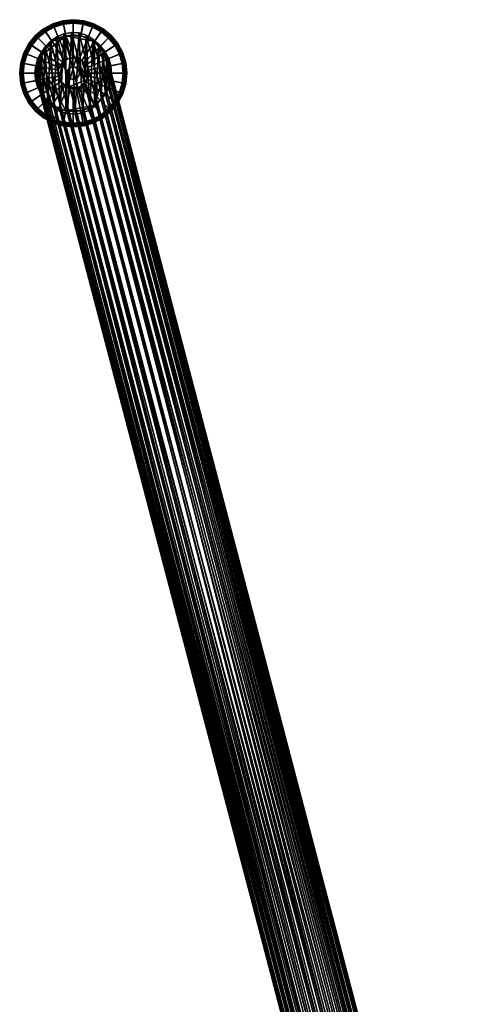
# Model space of a CAD drawing. Header units: millimetres. Extents: x -735 to 735, y -989 to 989.
# Tile 209 of 256: x -735 to -444, y 346 to 989. Entities that reach past the tile are written whole.
import ezdxf

# ---------------------------------------------------------------- set-up
doc = ezdxf.new("R2010")
doc.units = ezdxf.units.MM
doc.layers.add('kostra', color=7, linetype='Continuous')

msp = doc.modelspace()

# ---------------------------------------------------------------- meshes
at = {"layer": 'kostra'}
mesh = msp.add_polyface(dxfattribs=at)
corners = [(-713.92, 974.79), (-709.59, 977.1), (-704.9, 978.52), (-695.15, 978.52), (-700.03, 979), (-704.9, 978.52, 3), (-700.03, 979, 3), (-700.03, 979), (-704.9, 978.52), (-709.59, 977.1, 3), (-709.59, 977.1), (-713.92, 974.79, 3), (-713.92, 974.79), (-717.71, 971.68, 3), (-717.71, 971.68), (-706.39, 985.99, 3), (-700.03, 986.61, 3), (-700.03, 979, 3), (-704.9, 978.52, 3), (-706.54, 986.76, 3.13), (-700.03, 987.4, 3.13), (-706.69, 987.48, 3.55), (-700.03, 988.13, 3.55), (-706.79, 988.01, 4.19), (-700.03, 988.68, 4.19), (-706.85, 988.29, 4.93), (-700.03, 988.96, 4.93), (-706.85, 988.3, 5.73), (-700.03, 988.98, 5.73), (-706.8, 988.04, 6.53), (-700.03, 988.71, 6.53), (-706.7, 987.52, 7.19), (-700.03, 988.18, 7.19), (-706.56, 986.86, 7.6), (-700.03, 987.5, 7.6), (-701.98, 963.81, 17), (-700.03, 964, 17), (-712.51, 984.13, 3), (-709.59, 977.1, 3), (-712.81, 984.86, 3.13), (-713.09, 985.54, 3.55), (-713.3, 986.04, 4.19), (-713.41, 986.3, 4.93), (-713.41, 986.31, 5.73), (-713.31, 986.07, 6.53), (-713.11, 985.58, 7.19), (-712.85, 984.95, 7.6), (-703.85, 963.24, 17), (-718.15, 981.12, 3), (-713.92, 974.79, 3), (-718.58, 981.77, 3.13), (-718.99, 982.38, 3.55), (-719.29, 982.83, 4.19), (-719.45, 983.07, 4.93), (-719.46, 983.08, 5.73), (-719.31, 982.86, 6.53), (-719.02, 982.42, 7.19), (-718.64, 981.85, 7.6), (-705.58, 962.31, 17), (-723.09, 977.06, 3), (-717.71, 971.68, 3), (-723.64, 977.62, 3.13), (-724.16, 978.14, 3.55), (-724.55, 978.52, 4.19), (-724.75, 978.72, 4.93), (-724.76, 978.73, 5.73), (-724.57, 978.54, 6.53), (-724.2, 978.17, 7.19), (-723.72, 977.69, 7.6), (-727.15, 972.12, 3), (-720.81, 967.89, 3), (-727.8, 972.55, 3.13), (-728.41, 972.96, 3.55), (-728.86, 973.27, 4.19), (-729.09, 973.42, 4.93), (-729.11, 973.43, 5.73), (-728.89, 973.28, 6.53), (-728.45, 972.99, 7.19), (-727.88, 972.61, 7.6)]
mesh.append_faces([[corners[k] for k in face] for face in [(0, 1, 2, 2), (3, 2, 4, 4), (5, 6, 7, 8), (9, 5, 8, 10), (11, 9, 10, 12), (13, 11, 12, 14), (15, 16, 17, 18), (19, 20, 16, 15), (21, 22, 20, 19), (23, 24, 22, 21), (25, 26, 24, 23), (27, 28, 26, 25), (29, 30, 28, 27), (31, 32, 30, 29), (33, 34, 32, 31), (35, 36, 34, 33), (37, 15, 18, 38), (39, 19, 15, 37), (40, 21, 19, 39), (41, 23, 21, 40), (42, 25, 23, 41), (43, 27, 25, 42), (44, 29, 27, 43), (45, 31, 29, 44), (46, 33, 31, 45), (47, 35, 33, 46), (48, 37, 38, 49), (50, 39, 37, 48), (51, 40, 39, 50), (52, 41, 40, 51), (53, 42, 41, 52), (54, 43, 42, 53), (55, 44, 43, 54), (56, 45, 44, 55), (57, 46, 45, 56), (58, 47, 46, 57), (59, 48, 49, 60), (61, 50, 48, 59), (62, 51, 50, 61), (63, 52, 51, 62), (64, 53, 52, 63), (65, 54, 53, 64), (66, 55, 54, 65), (67, 56, 55, 66), (68, 57, 56, 67), (69, 59, 60, 70), (71, 61, 59, 69), (72, 62, 61, 71), (73, 63, 62, 72), (74, 64, 63, 73), (75, 65, 64, 74), (76, 66, 65, 75), (77, 67, 66, 76), (78, 68, 67, 77)]])
mesh = msp.add_polyface(dxfattribs=at)
corners = [(-695.15, 978.52), (-690.46, 977.1), (-686.14, 974.79), (-704.9, 978.52), (-686.14, 974.79, 3), (-682.35, 971.68, 3), (-682.35, 971.68), (-686.14, 974.79), (-690.46, 977.1, 3), (-690.46, 977.1), (-695.15, 978.52, 3), (-695.15, 978.52), (-700.03, 979, 3), (-700.03, 979), (-676.97, 977.06, 3), (-672.91, 972.12, 3), (-679.24, 967.89, 3), (-682.35, 971.68, 3), (-676.41, 977.62, 3.13), (-672.26, 972.55, 3.13), (-675.89, 978.14, 3.55), (-671.65, 972.96, 3.55), (-675.51, 978.52, 4.19), (-671.19, 973.27, 4.19), (-675.31, 978.72, 4.93), (-670.96, 973.42, 4.93), (-675.3, 978.73, 5.73), (-670.95, 973.43, 5.73), (-675.49, 978.54, 6.53), (-671.17, 973.28, 6.53), (-675.86, 978.17, 7.19), (-671.61, 972.99, 7.19), (-676.34, 977.69, 7.6), (-672.17, 972.61, 7.6), (-681.91, 981.12, 3), (-686.14, 974.79, 3), (-681.47, 981.77, 3.13), (-681.06, 982.38, 3.55), (-680.76, 982.83, 4.19), (-680.61, 983.07, 4.93), (-680.6, 983.08, 5.73), (-680.74, 982.86, 6.53), (-681.04, 982.42, 7.19), (-681.42, 981.85, 7.6), (-687.55, 984.13, 3), (-690.46, 977.1, 3), (-687.25, 984.86, 3.13), (-686.97, 985.54, 3.55), (-686.76, 986.04, 4.19), (-686.65, 986.3, 4.93), (-686.64, 986.31, 5.73), (-686.75, 986.07, 6.53), (-686.95, 985.58, 7.19), (-687.21, 984.95, 7.6), (-696.2, 963.24, 17), (-694.47, 962.31, 17), (-693.66, 985.99, 3), (-695.15, 978.52, 3), (-693.51, 986.76, 3.13), (-693.37, 987.48, 3.55), (-693.26, 988.01, 4.19), (-693.21, 988.29, 4.93), (-693.2, 988.3, 5.73), (-693.26, 988.04, 6.53), (-693.36, 987.52, 7.19), (-693.49, 986.86, 7.6), (-698.08, 963.81, 17), (-700.03, 986.61, 3), (-700.03, 979, 3), (-700.03, 987.4, 3.13), (-700.03, 988.13, 3.55), (-700.03, 988.68, 4.19), (-700.03, 988.96, 4.93), (-700.03, 988.98, 5.73), (-700.03, 988.71, 6.53), (-700.03, 988.18, 7.19), (-700.03, 987.5, 7.6), (-700.03, 964, 17)]
mesh.append_faces([[corners[k] for k in face] for face in [(0, 1, 2, 2), (0, 2, 3, 3), (4, 5, 6, 7), (8, 4, 7, 9), (10, 8, 9, 11), (12, 10, 11, 13), (14, 15, 16, 17), (18, 19, 15, 14), (20, 21, 19, 18), (22, 23, 21, 20), (24, 25, 23, 22), (26, 27, 25, 24), (28, 29, 27, 26), (30, 31, 29, 28), (32, 33, 31, 30), (34, 14, 17, 35), (36, 18, 14, 34), (37, 20, 18, 36), (38, 22, 20, 37), (39, 24, 22, 38), (40, 26, 24, 39), (41, 28, 26, 40), (42, 30, 28, 41), (43, 32, 30, 42), (44, 34, 35, 45), (46, 36, 34, 44), (47, 37, 36, 46), (48, 38, 37, 47), (49, 39, 38, 48), (50, 40, 39, 49), (51, 41, 40, 50), (52, 42, 41, 51), (53, 43, 42, 52), (54, 55, 43, 53), (56, 44, 45, 57), (58, 46, 44, 56), (59, 47, 46, 58), (60, 48, 47, 59), (61, 49, 48, 60), (62, 50, 49, 61), (63, 51, 50, 62), (64, 52, 51, 63), (65, 53, 52, 64), (66, 54, 53, 65), (67, 56, 57, 68), (69, 58, 56, 67), (70, 59, 58, 69), (71, 60, 59, 70), (72, 61, 60, 71), (73, 62, 61, 72), (74, 63, 62, 73), (75, 64, 63, 74), (76, 65, 64, 75), (77, 66, 65, 76)]])
mesh = msp.add_polyface(dxfattribs=at)
corners = [(-723.12, 963.57), (-725.03, 954), (-724.55, 958.88), (-720.81, 967.89), (-713.92, 974.79), (-717.71, 971.68), (-704.9, 978.52), (-701.98, 963.81, 17), (-703.85, 944.76, 17), (-698.08, 963.81, 17), (-709.27, 950.17, 17), (-709.84, 955.95, 17), (-710.03, 954, 17), (-703.85, 963.24, 17), (-705.58, 962.31, 17), (-700.03, 964, 17), (-707.1, 961.07, 17), (-709.27, 957.83, 17), (-708.34, 959.56, 17), (-720.81, 967.89, 3), (-717.71, 971.68, 3), (-717.71, 971.68), (-720.81, 967.89), (-723.12, 963.57, 3), (-723.12, 963.57), (-724.55, 958.88, 3), (-724.55, 958.88), (-725.03, 954, 3), (-725.03, 954), (-707.1, 961.07, 17), (-705.58, 962.31, 17), (-718.64, 981.85, 7.6), (-723.72, 977.69, 7.6), (-708.34, 959.56, 17), (-727.88, 972.61, 7.6), (-730.16, 966.48, 3), (-727.15, 972.12, 3), (-720.81, 967.89, 3), (-723.12, 963.57, 3), (-730.88, 966.78, 3.13), (-727.8, 972.55, 3.13), (-731.56, 967.06, 3.55), (-728.41, 972.96, 3.55), (-732.07, 967.27, 4.19), (-728.86, 973.27, 4.19), (-732.32, 967.38, 4.93), (-729.09, 973.42, 4.93), (-732.34, 967.38, 5.73), (-729.11, 973.43, 5.73), (-732.09, 967.28, 6.53), (-728.89, 973.28, 6.53), (-731.6, 967.08, 7.19), (-728.45, 972.99, 7.19), (-730.98, 966.82, 7.6), (-709.27, 957.83, 17), (-732.02, 960.36, 3), (-724.55, 958.88, 3), (-732.78, 960.52, 3.13), (-733.51, 960.66, 3.55), (-734.04, 960.77, 4.19), (-734.31, 960.82, 4.93), (-734.33, 960.82, 5.73), (-734.07, 960.77, 6.53), (-733.55, 960.67, 7.19), (-732.88, 960.54, 7.6), (-709.84, 955.95, 17), (-732.64, 954, 3), (-725.03, 954, 3), (-733.43, 954, 3.13), (-734.16, 954, 3.55), (-734.71, 954, 4.19), (-734.98, 954, 4.93), (-735, 954, 5.73), (-734.74, 954, 6.53), (-734.21, 954, 7.19), (-733.53, 954, 7.6), (-710.03, 954, 17), (-701.56, 957.7, 22), (-700.03, 958, 22), (-700.03, 958, 17), (-701.56, 957.7, 17), (-702.86, 956.83, 22), (-702.86, 956.83, 17), (-703.72, 955.53, 22), (-703.72, 955.53, 17), (-704.03, 954, 22), (-704.03, 954, 17)]
mesh.append_faces([[corners[k] for k in face] for face in [(0, 1, 2, 2), (0, 3, 4, 4), (4, 3, 5, 5), (4, 6, 0, 0), (7, 8, 9, 9), (10, 11, 12, 12), (7, 13, 14, 14), (14, 8, 7, 7), (7, 9, 15, 15), (16, 17, 11, 11), (17, 16, 18, 18), (16, 10, 14, 14), (10, 16, 11, 11), (19, 20, 21, 22), (23, 19, 22, 24), (25, 23, 24, 26), (27, 25, 26, 28), (29, 30, 31, 32), (33, 29, 32, 34), (35, 36, 37, 38), (39, 40, 36, 35), (41, 42, 40, 39), (43, 44, 42, 41), (45, 46, 44, 43), (47, 48, 46, 45), (49, 50, 48, 47), (51, 52, 50, 49), (53, 34, 52, 51), (54, 33, 34, 53), (55, 35, 38, 56), (57, 39, 35, 55), (58, 41, 39, 57), (59, 43, 41, 58), (60, 45, 43, 59), (61, 47, 45, 60), (62, 49, 47, 61), (63, 51, 49, 62), (64, 53, 51, 63), (65, 54, 53, 64), (66, 55, 56, 67), (68, 57, 55, 66), (69, 58, 57, 68), (70, 59, 58, 69), (71, 60, 59, 70), (72, 61, 60, 71), (73, 62, 61, 72), (74, 63, 62, 73), (75, 64, 63, 74), (76, 65, 64, 75), (77, 78, 79, 80), (81, 77, 80, 82), (83, 81, 82, 84), (85, 83, 84, 86)]])
mesh = msp.add_polyface(dxfattribs=at)
corners = [(-713.92, 933.21), (-717.71, 936.32), (-720.81, 940.11), (-704.9, 929.48), (-723.12, 963.57), (-709.59, 930.9), (-704.9, 978.52), (-695.15, 929.48), (-700.03, 929), (-703.85, 944.76, 17), (-707.1, 946.93, 17), (-705.58, 945.69, 17), (-708.34, 948.44, 17), (-705.58, 962.31, 17), (-709.27, 950.17, 17), (-710.03, 954, 17), (-709.84, 952.05, 17), (-701.98, 944.19, 17), (-700.03, 944, 17), (-717.71, 936.32, 3), (-720.81, 940.11, 3), (-720.81, 940.11), (-717.71, 936.32), (-713.92, 933.21, 3), (-713.92, 933.21), (-709.59, 930.9, 3), (-709.59, 930.9), (-704.9, 929.48, 3), (-704.9, 929.48), (-700.03, 929, 3), (-700.03, 929), (-708.34, 948.44, 17), (-709.27, 950.17, 17), (-730.98, 941.18, 7.6), (-727.88, 935.39, 7.6), (-707.1, 946.93, 17), (-723.72, 930.31, 7.6), (-718.15, 926.88, 3), (-723.09, 930.94, 3), (-717.71, 936.32, 3), (-713.92, 933.21, 3), (-705.58, 945.69, 17), (-718.64, 926.15, 7.6), (-712.51, 923.87, 3), (-709.59, 930.9, 3), (-712.81, 923.14, 3.13), (-718.58, 926.23, 3.13), (-713.09, 922.46, 3.55), (-718.99, 925.62, 3.55), (-713.3, 921.96, 4.19), (-719.29, 925.17, 4.19), (-713.41, 921.7, 4.93), (-719.45, 924.93, 4.93), (-713.41, 921.69, 5.73), (-719.46, 924.92, 5.73), (-713.31, 921.93, 6.53), (-719.31, 925.14, 6.53), (-713.11, 922.42, 7.19), (-719.02, 925.58, 7.19), (-712.85, 923.05, 7.6), (-703.85, 944.76, 17), (-706.39, 922.01, 3), (-704.9, 929.48, 3), (-706.54, 921.24, 3.13), (-706.69, 920.52, 3.55), (-706.79, 919.99, 4.19), (-706.85, 919.71, 4.93), (-706.85, 919.7, 5.73), (-706.8, 919.96, 6.53), (-706.7, 920.48, 7.19), (-706.56, 921.14, 7.6), (-701.98, 944.19, 17), (-700.03, 921.39, 3), (-700.03, 929, 3), (-700.03, 920.6, 3.13), (-700.03, 919.87, 3.55), (-700.03, 919.32, 4.19), (-700.03, 919.04, 4.93), (-700.03, 919.02, 5.73), (-700.03, 919.29, 6.53), (-700.03, 919.82, 7.19), (-700.03, 920.5, 7.6), (-700.03, 944, 17), (-703.72, 952.47, 22), (-704.03, 954, 22), (-704.03, 954, 17), (-703.72, 952.47, 17), (-702.86, 951.17, 22), (-702.86, 951.17, 17), (-701.56, 950.3, 22), (-701.56, 950.3, 17), (-700.03, 950, 22), (-700.03, 950, 17)]
mesh.append_faces([[corners[k] for k in face] for face in [(0, 1, 2, 2), (3, 0, 4, 4), (3, 5, 0, 0), (4, 6, 3, 3), (7, 8, 3, 3), (9, 10, 11, 11), (10, 9, 12, 12), (13, 14, 9, 9), (14, 15, 16, 16), (12, 9, 14, 14), (17, 18, 9, 9), (19, 20, 21, 22), (23, 19, 22, 24), (25, 23, 24, 26), (27, 25, 26, 28), (29, 27, 28, 30), (31, 32, 33, 34), (35, 31, 34, 36), (37, 38, 39, 40), (41, 35, 36, 42), (43, 37, 40, 44), (45, 46, 37, 43), (47, 48, 46, 45), (49, 50, 48, 47), (51, 52, 50, 49), (53, 54, 52, 51), (55, 56, 54, 53), (57, 58, 56, 55), (59, 42, 58, 57), (60, 41, 42, 59), (61, 43, 44, 62), (63, 45, 43, 61), (64, 47, 45, 63), (65, 49, 47, 64), (66, 51, 49, 65), (67, 53, 51, 66), (68, 55, 53, 67), (69, 57, 55, 68), (70, 59, 57, 69), (71, 60, 59, 70), (72, 61, 62, 73), (74, 63, 61, 72), (75, 64, 63, 74), (76, 65, 64, 75), (77, 66, 65, 76), (78, 67, 66, 77), (79, 68, 67, 78), (80, 69, 68, 79), (81, 70, 69, 80), (82, 71, 70, 81), (83, 84, 85, 86), (87, 83, 86, 88), (89, 87, 88, 90), (91, 89, 90, 92)]])
mesh = msp.add_polyface(dxfattribs=at)
corners = [(-680.45, 969.37, 17.6), (-683.47, 973.27, 17.97), (-447.42, 78.18, 1917.3), (-678.19, 964.99, 17.32), (-445.19, 74.37, 1915.24), (-691.56, 978.93, 18.96), (-696.32, 980.32, 19.54), (-458.67, 86.01, 1922.36), (-687.22, 976.52, 18.43), (-454.37, 84.19, 1920.98), (-701.27, 980.61, 20.15), (-463.14, 86.97, 1923.36), (-681.78, 936.73, 17.76), (-450.54, 50.61, 1904.75), (-685.19, 933.07, 18.18), (-689.27, 930.19, 18.68), (-458.67, 45.36, 1903.28), (-693.87, 928.25, 19.24), (-454.37, 47.59, 1903.8), (-445.19, 58.27, 1907.69), (-677.3, 945.55, 17.21), (-676.28, 950.41, 17.08), (-679.14, 940.93, 17.44), (-447.42, 54.25, 1906.08), (-706.18, 979.75, 20.76), (-710.78, 977.81, 21.32), (-476.34, 85.18, 1924.14), (-714.86, 974.93, 21.82), (-480.64, 82.94, 1923.62), (-720.92, 967.07, 22.56), (-722.76, 962.45, 22.79), (-489.83, 72.26, 1919.73), (-723.78, 957.59, 22.92), (-491.11, 60.17, 1914.22), (-723.32, 947.73, 22.86), (-721.86, 943.01, 22.68), (-723.97, 952.62, 22.94), (-716.58, 934.73, 22.03), (-712.83, 931.48, 21.57), (-484.48, 49.01, 1908.16), (-708.49, 929.07, 21.04), (-703.73, 927.68, 20.46), (-476.34, 44.52, 1905.06), (-698.79, 927.39, 19.85), (-471.88, 43.56, 1904.06), (-480.64, 46.35, 1906.45), (-719.6, 938.63, 22.4), (-489.83, 56.17, 1912.18), (-487.6, 52.35, 1910.12), (-463.14, 43.98, 1903.18), (-443.91, 70.36, 1913.2), (-450.54, 81.53, 1919.26), (-471.88, 86.56, 1924.24), (-467.51, 87.13, 1923.97), (-718.28, 971.27, 22.24), (-487.6, 76.28, 1921.35), (-484.48, 79.92, 1922.67), (-491.11, 68.13, 1917.95)]
mesh.append_faces([[corners[k] for k in face] for face in [(0, 1, 2, 2), (3, 0, 4, 4), (5, 6, 7, 7), (8, 5, 9, 9), (6, 10, 11, 11), (12, 13, 14, 14), (15, 16, 17, 17), (14, 18, 15, 15), (19, 20, 21, 21), (12, 22, 23, 23), (19, 22, 20, 20), (24, 25, 26, 26), (25, 27, 28, 28), (29, 30, 31, 31), (30, 32, 31, 31), (33, 34, 35, 35), (36, 34, 33, 33), (37, 38, 39, 39), (40, 41, 42, 42), (41, 43, 44, 44), (45, 38, 40, 40), (46, 47, 35, 35), (37, 48, 46, 46), (43, 17, 49, 49), (0, 2, 4, 4), (3, 4, 50, 50), (8, 9, 51, 51), (6, 11, 7, 7), (5, 7, 9, 9), (1, 51, 2, 2), (10, 52, 53, 53), (25, 28, 26, 26), (24, 26, 52, 52), (54, 55, 56, 56), (32, 57, 31, 31), (29, 31, 55, 55), (27, 56, 28, 28), (10, 53, 11, 11)]])
mesh = msp.add_polyface(dxfattribs=at)
corners = [(-687.22, 976.52, 18.43), (-450.54, 81.53, 1919.26), (-683.47, 973.27, 17.97), (-443.91, 70.36, 1913.2), (-676.73, 960.27, 17.14), (-678.19, 964.99, 17.32), (-676.09, 955.38, 17.06), (-443.91, 62.4, 1909.47), (-676.28, 950.41, 17.08), (-718.28, 971.27, 22.24), (-484.48, 79.92, 1922.67), (-714.86, 974.93, 21.82), (-706.18, 979.75, 20.76), (-471.88, 86.56, 1924.24), (-701.27, 980.61, 20.15), (-720.92, 967.07, 22.56), (-487.6, 76.28, 1921.35), (-723.97, 952.62, 22.94), (-491.11, 68.13, 1917.95), (-723.78, 957.59, 22.92), (-679.14, 940.93, 17.44), (-678.19, 964.99, 17.32), (-677.3, 945.55, 17.21), (-676.73, 960.27, 17.14), (-676.28, 950.41, 17.08), (-681.78, 936.73, 17.76), (-680.45, 969.37, 17.6), (-691.56, 978.93, 18.96), (-689.27, 930.19, 18.68), (-693.87, 928.25, 19.24), (-687.22, 976.52, 18.43), (-685.19, 933.07, 18.18), (-683.47, 973.27, 17.97), (-698.79, 927.39, 19.85), (-696.32, 980.32, 19.54), (-676.09, 955.38, 17.06), (-701.27, 980.61, 20.15), (-703.73, 927.68, 20.46), (-708.49, 929.07, 21.04), (-706.18, 979.75, 20.76), (-712.83, 931.48, 21.57), (-710.78, 977.81, 21.32), (-714.86, 974.93, 21.82), (-716.58, 934.73, 22.03), (-721.86, 943.01, 22.68), (-720.92, 967.07, 22.56), (-719.6, 938.63, 22.4), (-722.76, 962.45, 22.79), (-723.32, 947.73, 22.86), (-718.28, 971.27, 22.24), (-723.78, 957.59, 22.92), (-723.97, 952.62, 22.94)]
mesh.append_faces([[corners[k] for k in face] for face in [(0, 1, 2, 2), (3, 4, 5, 5), (3, 6, 4, 4), (7, 8, 6, 6), (9, 10, 11, 11), (12, 13, 14, 14), (15, 16, 9, 9), (17, 18, 19, 19), (20, 21, 22, 22), (22, 23, 24, 24), (25, 26, 20, 20), (27, 28, 29, 29), (28, 30, 31, 31), (31, 32, 25, 25), (33, 34, 29, 29), (23, 35, 24, 24), (21, 23, 22, 22), (20, 26, 21, 21), (26, 25, 32, 32), (32, 31, 30, 30), (28, 27, 30, 30), (27, 29, 34, 34), (34, 33, 36, 36), (37, 38, 39, 39), (40, 41, 38, 38), (42, 40, 43, 43), (44, 45, 46, 46), (47, 44, 48, 48), (49, 43, 46, 46), (50, 48, 51, 51), (40, 42, 41, 41), (38, 41, 39, 39), (37, 39, 36, 36), (44, 47, 45, 45), (45, 49, 46, 46), (43, 49, 42, 42), (50, 47, 48, 48), (33, 37, 36, 36)]])
mesh = msp.add_polyface(dxfattribs=at)
corners = [(-686.14, 974.79), (-686.14, 933.21), (-704.9, 978.52), (-676.93, 963.57), (-675.03, 954), (-675.51, 949.12), (-679.24, 967.89), (-682.35, 971.68), (-675.51, 958.88), (-703.85, 944.76, 17), (-690.79, 950.17, 17), (-698.08, 963.81, 17), (-690.22, 955.95, 17), (-690.03, 954, 17), (-690.79, 957.83, 17), (-691.71, 959.56, 17), (-692.96, 961.07, 17), (-694.47, 962.31, 17), (-696.2, 963.24, 17), (-675.51, 958.88, 3), (-675.03, 954, 3), (-675.03, 954), (-675.51, 958.88), (-676.93, 963.57, 3), (-676.93, 963.57), (-679.24, 967.89, 3), (-679.24, 967.89), (-682.35, 971.68, 3), (-682.35, 971.68), (-668.04, 960.36, 3), (-667.41, 954, 3), (-675.03, 954, 3), (-675.51, 958.88, 3), (-667.27, 960.52, 3.13), (-666.63, 954, 3.13), (-666.55, 960.66, 3.55), (-665.89, 954, 3.55), (-666.01, 960.77, 4.19), (-665.35, 954, 4.19), (-665.74, 960.82, 4.93), (-665.07, 954, 4.93), (-665.72, 960.82, 5.73), (-665.05, 954, 5.73), (-665.99, 960.77, 6.53), (-665.32, 954, 6.53), (-666.51, 960.67, 7.19), (-665.85, 954, 7.19), (-667.17, 960.54, 7.6), (-666.53, 954, 7.6), (-690.22, 955.95, 17), (-690.03, 954, 17), (-669.9, 966.48, 3), (-676.93, 963.57, 3), (-669.17, 966.78, 3.13), (-668.49, 967.06, 3.55), (-667.99, 967.27, 4.19), (-667.73, 967.38, 4.93), (-667.71, 967.38, 5.73), (-667.96, 967.28, 6.53), (-668.45, 967.08, 7.19), (-669.08, 966.82, 7.6), (-690.79, 957.83, 17), (-672.91, 972.12, 3), (-679.24, 967.89, 3), (-672.26, 972.55, 3.13), (-671.65, 972.96, 3.55), (-671.19, 973.27, 4.19), (-670.96, 973.42, 4.93), (-670.95, 973.43, 5.73), (-671.17, 973.28, 6.53), (-671.61, 972.99, 7.19), (-672.17, 972.61, 7.6), (-691.71, 959.56, 17), (-692.96, 961.07, 17), (-676.34, 977.69, 7.6), (-694.47, 962.31, 17), (-681.42, 981.85, 7.6), (-696.33, 955.53, 22), (-696.03, 954, 22), (-696.03, 954, 17), (-696.33, 955.53, 17), (-697.2, 956.83, 22), (-697.2, 956.83, 17), (-698.5, 957.7, 22), (-698.5, 957.7, 17), (-700.03, 958, 22), (-700.03, 958, 17)]
mesh.append_faces([[corners[k] for k in face] for face in [(0, 1, 2, 2), (3, 4, 5, 5), (3, 0, 6, 6), (6, 0, 7, 7), (4, 3, 8, 8), (9, 10, 11, 11), (12, 10, 13, 13), (14, 15, 16, 16), (12, 14, 10, 10), (17, 10, 16, 16), (17, 18, 11, 11), (14, 16, 10, 10), (10, 17, 11, 11), (19, 20, 21, 22), (23, 19, 22, 24), (25, 23, 24, 26), (27, 25, 26, 28), (29, 30, 31, 32), (33, 34, 30, 29), (35, 36, 34, 33), (37, 38, 36, 35), (39, 40, 38, 37), (41, 42, 40, 39), (43, 44, 42, 41), (45, 46, 44, 43), (47, 48, 46, 45), (49, 50, 48, 47), (51, 29, 32, 52), (53, 33, 29, 51), (54, 35, 33, 53), (55, 37, 35, 54), (56, 39, 37, 55), (57, 41, 39, 56), (58, 43, 41, 57), (59, 45, 43, 58), (60, 47, 45, 59), (61, 49, 47, 60), (62, 51, 52, 63), (64, 53, 51, 62), (65, 54, 53, 64), (66, 55, 54, 65), (67, 56, 55, 66), (68, 57, 56, 67), (69, 58, 57, 68), (70, 59, 58, 69), (71, 60, 59, 70), (72, 61, 60, 71), (73, 72, 71, 74), (75, 73, 74, 76), (77, 78, 79, 80), (81, 77, 80, 82), (83, 81, 82, 84), (85, 83, 84, 86)]])
mesh = msp.add_polyface(dxfattribs=at)
corners = [(-704.9, 929.48), (-704.9, 978.52), (-686.14, 933.21), (-690.46, 930.9), (-695.15, 929.48), (-676.93, 963.57), (-679.24, 940.11), (-686.14, 974.79), (-696.2, 944.76, 17), (-691.71, 948.44, 17), (-690.79, 950.17, 17), (-690.22, 952.05, 17), (-690.03, 954, 17), (-692.96, 946.93, 17), (-700.03, 944, 17), (-698.08, 944.19, 17), (-694.47, 945.69, 17), (-703.85, 944.76, 17), (-695.15, 929.48, 3), (-700.03, 929, 3), (-700.03, 929), (-695.15, 929.48), (-690.46, 930.9, 3), (-690.46, 930.9), (-686.14, 933.21, 3), (-686.14, 933.21), (-682.35, 936.32, 3), (-682.35, 936.32), (-693.66, 922.01, 3), (-700.03, 921.39, 3), (-700.03, 929, 3), (-695.15, 929.48, 3), (-693.51, 921.24, 3.13), (-700.03, 920.6, 3.13), (-693.37, 920.52, 3.55), (-700.03, 919.87, 3.55), (-693.26, 919.99, 4.19), (-700.03, 919.32, 4.19), (-693.21, 919.71, 4.93), (-700.03, 919.04, 4.93), (-693.2, 919.7, 5.73), (-700.03, 919.02, 5.73), (-693.26, 919.96, 6.53), (-700.03, 919.29, 6.53), (-693.36, 920.48, 7.19), (-700.03, 919.82, 7.19), (-693.49, 921.14, 7.6), (-700.03, 920.5, 7.6), (-698.08, 944.19, 17), (-700.03, 944, 17), (-687.55, 923.87, 3), (-690.46, 930.9, 3), (-687.25, 923.14, 3.13), (-686.97, 922.46, 3.55), (-686.76, 921.96, 4.19), (-686.65, 921.7, 4.93), (-686.64, 921.69, 5.73), (-686.75, 921.93, 6.53), (-686.95, 922.42, 7.19), (-687.21, 923.05, 7.6), (-696.2, 944.76, 17), (-681.91, 926.88, 3), (-686.14, 933.21, 3), (-681.47, 926.23, 3.13), (-681.06, 925.62, 3.55), (-680.76, 925.17, 4.19), (-680.61, 924.93, 4.93), (-680.6, 924.92, 5.73), (-680.74, 925.14, 6.53), (-681.04, 925.58, 7.19), (-681.42, 926.15, 7.6), (-694.47, 945.69, 17), (-676.97, 930.94, 3), (-682.35, 936.32, 3), (-692.96, 946.93, 17), (-676.34, 930.31, 7.6), (-691.71, 948.44, 17), (-672.17, 935.39, 7.6), (-698.5, 950.3, 22), (-700.03, 950, 22), (-700.03, 950, 17), (-698.5, 950.3, 17), (-697.2, 951.17, 22), (-697.2, 951.17, 17), (-696.33, 952.47, 22), (-696.33, 952.47, 17), (-696.03, 954, 22), (-696.03, 954, 17)]
mesh.append_faces([[corners[k] for k in face] for face in [(0, 1, 2, 2), (2, 3, 4, 4), (5, 6, 2, 2), (7, 5, 2, 2), (0, 2, 4, 4), (8, 9, 10, 10), (11, 12, 10, 10), (13, 9, 8, 8), (8, 14, 15, 15), (8, 16, 13, 13), (17, 8, 10, 10), (17, 14, 8, 8), (18, 19, 20, 21), (22, 18, 21, 23), (24, 22, 23, 25), (26, 24, 25, 27), (28, 29, 30, 31), (32, 33, 29, 28), (34, 35, 33, 32), (36, 37, 35, 34), (38, 39, 37, 36), (40, 41, 39, 38), (42, 43, 41, 40), (44, 45, 43, 42), (46, 47, 45, 44), (48, 49, 47, 46), (50, 28, 31, 51), (52, 32, 28, 50), (53, 34, 32, 52), (54, 36, 34, 53), (55, 38, 36, 54), (56, 40, 38, 55), (57, 42, 40, 56), (58, 44, 42, 57), (59, 46, 44, 58), (60, 48, 46, 59), (61, 50, 51, 62), (63, 52, 50, 61), (64, 53, 52, 63), (65, 54, 53, 64), (66, 55, 54, 65), (67, 56, 55, 66), (68, 57, 56, 67), (69, 58, 57, 68), (70, 59, 58, 69), (71, 60, 59, 70), (72, 61, 62, 73), (74, 71, 70, 75), (76, 74, 75, 77), (78, 79, 80, 81), (82, 78, 81, 83), (84, 82, 83, 85), (86, 84, 85, 87)]])
mesh = msp.add_polyface(dxfattribs=at)
corners = [(-720.81, 940.11), (-724.55, 949.12), (-725.03, 954), (-723.12, 944.43), (-713.92, 933.21), (-723.12, 963.57), (-724.55, 949.12, 3), (-725.03, 954, 3), (-725.03, 954), (-724.55, 949.12), (-723.12, 944.43, 3), (-723.12, 944.43), (-720.81, 940.11, 3), (-720.81, 940.11), (-732.02, 947.64, 3), (-732.64, 954, 3), (-725.03, 954, 3), (-724.55, 949.12, 3), (-732.78, 947.48, 3.13), (-733.43, 954, 3.13), (-733.51, 947.34, 3.55), (-734.16, 954, 3.55), (-734.04, 947.23, 4.19), (-734.71, 954, 4.19), (-734.31, 947.18, 4.93), (-734.98, 954, 4.93), (-734.33, 947.18, 5.73), (-735, 954, 5.73), (-734.07, 947.23, 6.53), (-734.74, 954, 6.53), (-733.55, 947.33, 7.19), (-734.21, 954, 7.19), (-732.88, 947.46, 7.6), (-733.53, 954, 7.6), (-709.84, 952.05, 17), (-710.03, 954, 17), (-730.16, 941.52, 3), (-723.12, 944.43, 3), (-730.88, 941.22, 3.13), (-731.56, 940.94, 3.55), (-732.07, 940.73, 4.19), (-732.32, 940.62, 4.93), (-732.34, 940.62, 5.73), (-732.09, 940.72, 6.53), (-731.6, 940.92, 7.19), (-730.98, 941.18, 7.6), (-709.27, 950.17, 17), (-727.15, 935.88, 3), (-720.81, 940.11, 3), (-727.8, 935.44, 3.13), (-728.41, 935.04, 3.55), (-728.86, 934.73, 4.19), (-729.09, 934.58, 4.93), (-729.11, 934.57, 5.73), (-728.89, 934.72, 6.53), (-728.45, 935.01, 7.19), (-727.88, 935.39, 7.6), (-723.09, 930.94, 3), (-717.71, 936.32, 3), (-723.64, 930.38, 3.13), (-724.16, 929.86, 3.55), (-724.55, 929.48, 4.19), (-724.75, 929.28, 4.93), (-724.76, 929.27, 5.73), (-724.57, 929.46, 6.53), (-724.2, 929.83, 7.19), (-723.72, 930.31, 7.6), (-718.58, 926.23, 3.13), (-718.15, 926.88, 3), (-718.99, 925.62, 3.55), (-719.29, 925.17, 4.19), (-719.45, 924.93, 4.93), (-719.46, 924.92, 5.73), (-719.31, 925.14, 6.53), (-719.02, 925.58, 7.19), (-718.64, 926.15, 7.6)]
mesh.append_faces([[corners[k] for k in face] for face in [(0, 1, 2, 2), (0, 3, 1, 1), (4, 0, 5, 5), (5, 0, 2, 2), (6, 7, 8, 9), (10, 6, 9, 11), (12, 10, 11, 13), (14, 15, 16, 17), (18, 19, 15, 14), (20, 21, 19, 18), (22, 23, 21, 20), (24, 25, 23, 22), (26, 27, 25, 24), (28, 29, 27, 26), (30, 31, 29, 28), (32, 33, 31, 30), (34, 35, 33, 32), (36, 14, 17, 37), (38, 18, 14, 36), (39, 20, 18, 38), (40, 22, 20, 39), (41, 24, 22, 40), (42, 26, 24, 41), (43, 28, 26, 42), (44, 30, 28, 43), (45, 32, 30, 44), (46, 34, 32, 45), (47, 36, 37, 48), (49, 38, 36, 47), (50, 39, 38, 49), (51, 40, 39, 50), (52, 41, 40, 51), (53, 42, 41, 52), (54, 43, 42, 53), (55, 44, 43, 54), (56, 45, 44, 55), (57, 47, 48, 58), (59, 49, 47, 57), (60, 50, 49, 59), (61, 51, 50, 60), (62, 52, 51, 61), (63, 53, 52, 62), (64, 54, 53, 63), (65, 55, 54, 64), (66, 56, 55, 65), (67, 59, 57, 68), (69, 60, 59, 67), (70, 61, 60, 69), (71, 62, 61, 70), (72, 63, 62, 71), (73, 64, 63, 72), (74, 65, 64, 73), (75, 66, 65, 74)]])
mesh = msp.add_polyface(dxfattribs=at)
corners = [(-682.35, 936.32), (-686.14, 933.21), (-679.24, 940.11), (-675.51, 949.12), (-676.93, 944.43), (-676.93, 963.57), (-679.24, 940.11, 3), (-682.35, 936.32, 3), (-682.35, 936.32), (-679.24, 940.11), (-676.93, 944.43, 3), (-676.93, 944.43), (-675.51, 949.12, 3), (-675.51, 949.12), (-675.03, 954, 3), (-675.03, 954), (-676.41, 930.38, 3.13), (-681.47, 926.23, 3.13), (-681.91, 926.88, 3), (-676.97, 930.94, 3), (-675.89, 929.86, 3.55), (-681.06, 925.62, 3.55), (-675.51, 929.48, 4.19), (-680.76, 925.17, 4.19), (-675.31, 929.28, 4.93), (-680.61, 924.93, 4.93), (-675.3, 929.27, 5.73), (-680.6, 924.92, 5.73), (-675.49, 929.46, 6.53), (-680.74, 925.14, 6.53), (-675.86, 929.83, 7.19), (-681.04, 925.58, 7.19), (-676.34, 930.31, 7.6), (-681.42, 926.15, 7.6), (-672.91, 935.88, 3), (-682.35, 936.32, 3), (-679.24, 940.11, 3), (-672.26, 935.44, 3.13), (-671.65, 935.04, 3.55), (-671.19, 934.73, 4.19), (-670.96, 934.58, 4.93), (-670.95, 934.57, 5.73), (-671.17, 934.72, 6.53), (-671.61, 935.01, 7.19), (-672.17, 935.39, 7.6), (-669.9, 941.52, 3), (-676.93, 944.43, 3), (-669.17, 941.22, 3.13), (-668.49, 940.94, 3.55), (-667.99, 940.73, 4.19), (-667.73, 940.62, 4.93), (-667.71, 940.62, 5.73), (-667.96, 940.72, 6.53), (-668.45, 940.92, 7.19), (-669.08, 941.18, 7.6), (-690.79, 950.17, 17), (-691.71, 948.44, 17), (-668.04, 947.64, 3), (-675.51, 949.12, 3), (-667.27, 947.48, 3.13), (-666.55, 947.34, 3.55), (-666.01, 947.23, 4.19), (-665.74, 947.18, 4.93), (-665.72, 947.18, 5.73), (-665.99, 947.23, 6.53), (-666.51, 947.33, 7.19), (-667.17, 947.46, 7.6), (-690.22, 952.05, 17), (-667.41, 954, 3), (-675.03, 954, 3), (-666.63, 954, 3.13), (-665.89, 954, 3.55), (-665.35, 954, 4.19), (-665.07, 954, 4.93), (-665.05, 954, 5.73), (-665.32, 954, 6.53), (-665.85, 954, 7.19), (-666.53, 954, 7.6), (-690.03, 954, 17)]
mesh.append_faces([[corners[k] for k in face] for face in [(0, 1, 2, 2), (3, 4, 2, 2), (5, 3, 2, 2), (6, 7, 8, 9), (10, 6, 9, 11), (12, 10, 11, 13), (14, 12, 13, 15), (16, 17, 18, 19), (20, 21, 17, 16), (22, 23, 21, 20), (24, 25, 23, 22), (26, 27, 25, 24), (28, 29, 27, 26), (30, 31, 29, 28), (32, 33, 31, 30), (34, 19, 35, 36), (37, 16, 19, 34), (38, 20, 16, 37), (39, 22, 20, 38), (40, 24, 22, 39), (41, 26, 24, 40), (42, 28, 26, 41), (43, 30, 28, 42), (44, 32, 30, 43), (45, 34, 36, 46), (47, 37, 34, 45), (48, 38, 37, 47), (49, 39, 38, 48), (50, 40, 39, 49), (51, 41, 40, 50), (52, 42, 41, 51), (53, 43, 42, 52), (54, 44, 43, 53), (55, 56, 44, 54), (57, 45, 46, 58), (59, 47, 45, 57), (60, 48, 47, 59), (61, 49, 48, 60), (62, 50, 49, 61), (63, 51, 50, 62), (64, 52, 51, 63), (65, 53, 52, 64), (66, 54, 53, 65), (67, 55, 54, 66), (68, 57, 58, 69), (70, 59, 57, 68), (71, 60, 59, 70), (72, 61, 60, 71), (73, 62, 61, 72), (74, 63, 62, 73), (75, 64, 63, 74), (76, 65, 64, 75), (77, 66, 65, 76), (78, 67, 66, 77)]])
mesh = msp.add_polyface(dxfattribs=at)
corners = [(-698.79, 927.39, 19.85), (-463.14, 43.98, 1903.18), (-467.51, 43.4, 1903.45), (-689.27, 930.19, 18.68), (-454.37, 47.59, 1903.8), (-458.67, 45.36, 1903.28), (-693.87, 928.25, 19.24), (-681.78, 936.73, 17.76), (-447.42, 54.25, 1906.08), (-450.54, 50.61, 1904.75), (-676.28, 950.41, 17.08), (-443.91, 62.4, 1909.47), (-445.19, 58.27, 1907.69), (-679.14, 940.93, 17.44), (-685.19, 933.07, 18.18), (-676.09, 955.38, 17.06), (-443.91, 70.36, 1913.2), (-443.51, 66.4, 1911.3), (-723.97, 952.62, 22.94), (-491.11, 60.17, 1914.22), (-491.51, 64.13, 1916.13), (-719.6, 938.63, 22.4), (-487.6, 52.35, 1910.12), (-489.83, 56.17, 1912.18), (-721.86, 943.01, 22.68), (-712.83, 931.48, 21.57), (-480.64, 46.35, 1906.45), (-484.48, 49.01, 1908.16), (-703.73, 927.68, 20.46), (-471.88, 43.56, 1904.06), (-476.34, 44.52, 1905.06), (-708.49, 929.07, 21.04), (-716.58, 934.73, 22.03), (-491.11, 68.13, 1917.95), (-449.86, 78.69, 1924.79), (-446.77, 75.46, 1922.6), (-447.42, 78.18, 1917.3), (-450.54, 81.53, 1919.26), (-453.67, 81.26, 1926.68), (-454.37, 84.19, 1920.98), (-457.96, 83.02, 1928.19), (-458.67, 86.01, 1922.36), (-462.42, 83.95, 1929.26), (-463.14, 86.97, 1923.36), (-466.78, 84.1, 1929.88), (-467.51, 87.13, 1923.97), (-471.16, 83.55, 1930.11), (-471.88, 86.56, 1924.24), (-475.64, 82.22, 1929.91), (-476.34, 85.18, 1924.14), (-479.95, 80.06, 1929.24), (-480.64, 82.94, 1923.62), (-483.82, 77.15, 1928.09), (-484.48, 79.92, 1922.67), (-453, 77.94, 1932.18), (-449.21, 75.48, 1930.1), (-457.27, 79.63, 1933.8), (-461.72, 80.52, 1934.93), (-466.09, 80.67, 1935.56), (-470.46, 80.14, 1935.75), (-474.95, 78.86, 1935.47), (-479.29, 76.79, 1934.65), (-461.06, 76.71, 1940.35), (-456.61, 75.86, 1939.17), (-465.42, 76.85, 1940.99), (-469.8, 76.34, 1941.15), (-474.3, 75.12, 1940.78)]
mesh.append_faces([[corners[k] for k in face] for face in [(0, 1, 2, 2), (3, 4, 5, 5), (6, 5, 1, 1), (7, 8, 9, 9), (10, 11, 12, 12), (13, 12, 8, 8), (14, 9, 4, 4), (15, 16, 17, 17), (15, 17, 11, 11), (18, 19, 20, 20), (21, 22, 23, 23), (24, 23, 19, 19), (25, 26, 27, 27), (28, 29, 30, 30), (0, 2, 29, 29), (31, 30, 26, 26), (32, 27, 22, 22), (18, 20, 33, 33), (34, 35, 36, 37), (38, 34, 37, 39), (40, 38, 39, 41), (42, 40, 41, 43), (44, 42, 43, 45), (46, 44, 45, 47), (48, 46, 47, 49), (50, 48, 49, 51), (52, 50, 51, 53), (54, 55, 34, 38), (56, 54, 38, 40), (57, 56, 40, 42), (58, 57, 42, 44), (59, 58, 44, 46), (60, 59, 46, 48), (61, 60, 48, 50), (62, 63, 56, 57), (64, 62, 57, 58), (65, 64, 58, 59), (66, 65, 59, 60)]])

doc.saveas('drawing.dxf')
